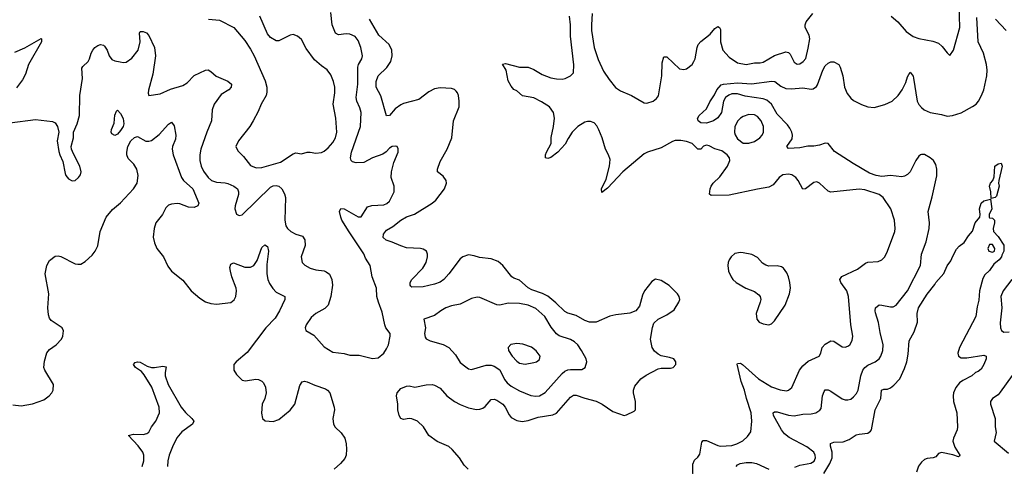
# Model space of a CAD drawing. Header units: inches. Extents: x 1649636 to 1815363, y 506543 to 641975.
# Tile 230 of 256: x 1720718 to 1727674, y 573931 to 577085. Entities that reach past the tile are written whole.
import ezdxf

# ---------------------------------------------------------------- set-up
doc = ezdxf.new("R2010")
doc.units = ezdxf.units.IN
doc.header["$MEASUREMENT"] = 0
doc.layers.add('B7527', color=7, linetype='Continuous')

msp = doc.modelspace()

# ---------------------------------------------------------------- linework, layer by layer
at = {"layer": 'B7527', "color": 5}
for points, elevation in [([(1726874.4, 577110), (1726921.3, 577070), (1726981.4, 577001.4), (1727030, 576966), (1727070, 576951.5), (1727170, 576933.4), (1727210, 576920.2), (1727236.5, 576896.5), (1727270, 576851), (1727290, 576832), (1727316, 576870), (1727360.7, 577030), (1727355.6, 577190)], 480), ([(1720650, 576356.3), (1720830, 576381.6), (1720950, 576366.5), (1720970, 576358), (1720986.3, 576330), (1720995.8, 576290), (1720984.2, 576230), (1720995.2, 576155.2), (1721002, 576130), (1721024.1, 576084.1), (1721039.8, 575999.8), (1721044.9, 575984.9), (1721062.5, 575962.5), (1721090, 575946.8), (1721110, 575950.8), (1721134, 575970), (1721149, 575990), (1721152.7, 576010), (1721144, 576050), (1721097.5, 576137.5), (1721084, 576170), (1721081.2, 576190), (1721098, 576250), (1721098.4, 576290), (1721125.6, 576350), (1721141.1, 576410), (1721144, 576550), (1721161.8, 576670), (1721157.7, 576742.3), (1721164.1, 576755.9), (1721202.3, 576790), (1721212.7, 576810), (1721223.5, 576850), (1721235.8, 576870), (1721250, 576888.9), (1721270, 576902.7), (1721290.3, 576910.3), (1721310, 576906.4), (1721318.4, 576898.4), (1721337.4, 576870), (1721350, 576830.8), (1721370, 576804.9), (1721390, 576795.5), (1721427.2, 576787.2), (1721450, 576783.7), (1721470, 576786.5), (1721510, 576813.4), (1721554.5, 576870), (1721569.8, 576930), (1721564.7, 576990), (1721570, 577002.8), (1721590, 577002.4), (1721613.6, 576993.6), (1721630, 576973.4), (1721670.2, 576890.2), (1721678.2, 576830), (1721658.5, 576701.5), (1721628.9, 576588.9), (1721626.9, 576566.9), (1721631, 576551), (1721710, 576561.6), (1721784.9, 576595.1), (1721870, 576621.3), (1721900.5, 576639.5), (1721950, 576692), (1722030, 576728), (1722050.3, 576730.3), (1722070, 576719.1), (1722106.4, 576686.4), (1722190, 576650.4), (1722213.7, 576630), (1722213.4, 576610), (1722196.3, 576590), (1722142, 576558), (1722091.3, 576488.7), (1722078.9, 576450), (1722072.4, 576370), (1722039.7, 576290), (1721999.3, 576170), (1721991.1, 576130), (1721991.9, 576091.9), (1722000.7, 576050), (1722016.5, 576016.5), (1722049.1, 575970), (1722074.4, 575950), (1722110, 575937.1), (1722170, 575934.3), (1722190, 575928.4), (1722232, 575910), (1722256.1, 575890), (1722263.6, 575870), (1722263.6, 575850), (1722240.5, 575770), (1722239.1, 575750), (1722250, 575712), (1722270, 575702.8), (1722290, 575707.7), (1722490, 575902.6), (1722510, 575912.9), (1722530, 575915.5), (1722550, 575908.9), (1722570, 575890.3), (1722590, 575856.3), (1722596.1, 575830), (1722591.4, 575670), (1722598, 575630), (1722610.2, 575610.2), (1722633, 575590), (1722670, 575570.3), (1722715.9, 575555.9), (1722734, 575530), (1722735.3, 575490), (1722706, 575410), (1722714, 575370), (1722732.2, 575352.2), (1722771.7, 575331.7), (1722810, 575319.6), (1722870, 575311.3), (1722884.7, 575304.7), (1722907.2, 575287.2), (1722924.6, 575250), (1722927.6, 575210), (1722916.9, 575130), (1722897.6, 575070), (1722875.1, 575044.9), (1722810, 575009.6), (1722776.7, 574983.3), (1722741.6, 574930), (1722734.9, 574910), (1722739.1, 574890), (1722796.5, 574856.5), (1722870, 574775.5), (1722930, 574737.1), (1723010, 574727.2), (1723050, 574715.8), (1723116.7, 574716.7), (1723210, 574693.4), (1723250, 574697.3), (1723290, 574730.8), (1723310, 574761), (1723322.9, 574790), (1723336, 574850), (1723336, 574870), (1723306, 574910), (1723298, 574930), (1723280.1, 575020.1), (1723252.3, 575090), (1723242.7, 575130), (1723238.7, 575190), (1723208, 575270), (1723193.6, 575350), (1723162, 575402), (1723150, 575431.8), (1723046.2, 575586.2), (1722995.4, 575670), (1722986.2, 575690), (1722977.6, 575730), (1722988.2, 575751.8), (1723010, 575750.4), (1723110, 575693), (1723130, 575694), (1723176.8, 575763.2), (1723206.6, 575773.4), (1723290, 575779), (1723312.5, 575787.5), (1723330, 575803.8), (1723363.6, 575870), (1723363.6, 575910), (1723342.4, 575970), (1723344.2, 576010), (1723362, 576078), (1723392.7, 576150), (1723392.9, 576172.9), (1723386, 576190), (1723370, 576193.2), (1723350, 576189), (1723330, 576177.2), (1723308.1, 576151.9), (1723283.4, 576136.6), (1723210, 576109.7), (1723150, 576077.3), (1723095.2, 576075.2), (1723070, 576081.3), (1723059.6, 576090), (1723056, 576110), (1723063.2, 576150), (1723125.8, 576330), (1723129.8, 576430), (1723121.8, 576461.8), (1723100.4, 576510), (1723096.3, 576536.3), (1723106.8, 576630), (1723107.6, 576750), (1723112.4, 576770), (1723134.7, 576810), (1723140.5, 576830), (1723129.7, 576890), (1723110, 576939.3), (1723087.9, 576967.9), (1723050, 576983.7), (1723024.8, 576984.8), (1722970, 576977.4), (1722950, 576989.6), (1722926.5, 577050), (1722917, 577137)], 540), ([(1722052, 577088), (1722130, 577081.6), (1722231, 577031), (1722310, 576938.4), (1722350, 576877.1), (1722375.5, 576830), (1722453.3, 576653.3), (1722464.2, 576610), (1722465.5, 576574.5), (1722459.6, 576550), (1722423.7, 576490), (1722403, 576437), (1722368.5, 576370), (1722344.4, 576330), (1722263.8, 576230), (1722246, 576190), (1722259.9, 576159.9), (1722299.1, 576119.1), (1722350, 576054.9), (1722390, 576039.5), (1722430, 576042.3), (1722561.2, 576078.8), (1722650, 576138), (1722670, 576144.2), (1722710, 576137.1), (1722749.7, 576150.3), (1722769.7, 576150.3), (1722810, 576141.7), (1722850, 576147.4), (1722870, 576156.9), (1722898.8, 576181.2), (1722930, 576217.4), (1722949.8, 576250), (1722958.9, 576290), (1722952.5, 576390), (1722934, 576490), (1722944, 576570), (1722943.7, 576610), (1722935, 576650), (1722916.8, 576696.8), (1722891.3, 576731.3), (1722850, 576759.7), (1722802.2, 576802.2), (1722742.9, 576882.9), (1722710, 576945.2), (1722682, 576970), (1722650, 576981.2), (1722630, 576976), (1722550, 576937.2), (1722530, 576936), (1722490, 576960.7), (1722470, 576986.6), (1722416, 577110)], 560), ([(1723887, 573910), (1723858.7, 573938.7), (1723826, 573990), (1723774.8, 574050), (1723750, 574070.5), (1723667.6, 574107.6), (1723608.9, 574148.9), (1723570.8, 574210), (1723530, 574250.8), (1723490, 574266.6), (1723470, 574268.7), (1723430, 574262.6), (1723410, 574269.6), (1723400.3, 574290), (1723390.8, 574330), (1723389.9, 574370), (1723380.7, 574430), (1723384.8, 574450), (1723410, 574480.3), (1723450, 574498), (1723470, 574499.1), (1723510.4, 574490.4), (1723590, 574506.7), (1723632, 574510), (1723650, 574505.5), (1723690, 574483.8), (1723735.2, 574430), (1723790.3, 574390), (1723830, 574367.8), (1723890, 574344.8), (1723946.4, 574333.6), (1723970, 574334.7), (1723990, 574341.5), (1724006.6, 574353.4), (1724050, 574403.1), (1724070, 574405.5), (1724090, 574398), (1724131.9, 574370), (1724148.4, 574350), (1724175.8, 574295.8), (1724190, 574277), (1724230, 574254.3), (1724268.2, 574248.2), (1724310, 574254), (1724382.2, 574277.8), (1724484.9, 574295.1), (1724510, 574305.5), (1724610, 574420.3), (1724630, 574434.4), (1724650, 574433.7), (1724710, 574411.9), (1724791.4, 574391.4), (1724834, 574370), (1724910, 574318.3), (1724990, 574290.4), (1725005.6, 574294.4), (1725059.1, 574320.9), (1725069.5, 574330.5), (1725069.6, 574390), (1725054.5, 574450), (1725054.8, 574470), (1725063.6, 574496.4), (1725106.9, 574550), (1725144, 574576), (1725230, 574619.5), (1725250, 574624.4), (1725316.6, 574623.4), (1725335.3, 574630), (1725353.2, 574650), (1725353.2, 574670), (1725339, 574690), (1725310, 574700.7), (1725250, 574712.4), (1725230, 574722.6), (1725204.2, 574744.2), (1725185.8, 574770), (1725175.1, 574830), (1725188, 574912), (1725198.6, 574941.4), (1725228.8, 574971.2), (1725290, 575001.3), (1725342.5, 575037.5), (1725375.8, 575090), (1725381.3, 575110), (1725376.9, 575130), (1725365.6, 575150), (1725307.7, 575207.7), (1725250, 575244), (1725210, 575252.6), (1725183.7, 575236.3), (1725133.1, 575170), (1725119.4, 575140.6), (1725097.7, 575062.3), (1725071, 575029), (1725030, 575013.5), (1724930, 575001.9), (1724887.6, 574992.4), (1724790, 574949.7), (1724744, 574950), (1724710, 574962.2), (1724650, 574995.8), (1724590, 575012), (1724570, 575024.2), (1724506.5, 575086.5), (1724450, 575131.9), (1724412, 575152), (1724337.5, 575177.5), (1724311.2, 575191.2), (1724250, 575245.7), (1724210, 575259.7), (1724194.5, 575270), (1724130.9, 575350), (1724098.2, 575378.2), (1724050, 575395.8), (1723966.7, 575406.7), (1723930, 575418.9), (1723890, 575424.7), (1723850, 575411.1), (1723830, 575395.8), (1723751.1, 575290), (1723714.2, 575250), (1723690, 575231.6), (1723650, 575216.5), (1723570, 575199.7), (1723490, 575197.2), (1723482.9, 575202.9), (1723477.2, 575210), (1723477, 575230), (1723489.6, 575250), (1723566.2, 575330), (1723590.9, 575370), (1723599.8, 575410), (1723599.1, 575430), (1723591.3, 575450), (1723570, 575464), (1723550, 575468.6), (1723450, 575475.2), (1723410, 575487.7), (1723350, 575515.3), (1723307.6, 575527.6), (1723286.4, 575546.4), (1723288.2, 575570), (1723310, 575598.9), (1723354.9, 575625.1), (1723410, 575670.1), (1723450, 575692.7), (1723508.6, 575711.4), (1723633, 575790), (1723658.3, 575810), (1723720.5, 575890), (1723734.7, 575930), (1723731.3, 575950), (1723710, 575979.6), (1723669.6, 576010), (1723669.7, 576030), (1723690, 576084.9), (1723738.7, 576170), (1723771.1, 576250), (1723784.1, 576370), (1723822.4, 576470), (1723823.8, 576510), (1723818.8, 576550), (1723811.9, 576570), (1723801.8, 576581.8), (1723791.3, 576591.3), (1723770, 576599.8), (1723690, 576605), (1723650, 576597), (1723610, 576575.3), (1723538.6, 576521.4), (1723430, 576492.5), (1723410, 576483.4), (1723370, 576454.8), (1723330, 576409.7), (1723310, 576407), (1723270, 576548.2), (1723237, 576610), (1723236.7, 576650), (1723251, 576689), (1723312.3, 576747.7), (1723341, 576790), (1723350.6, 576830), (1723347.1, 576870), (1723327.6, 576910), (1723256.5, 576976.5), (1723188.7, 577088.7)], 520), ([(1725476.6, 573810), (1725473.6, 573946.4), (1725485.6, 573974.4), (1725510, 573994.9), (1725523.3, 574016.7), (1725537.2, 574102.8), (1725547.3, 574112.7), (1725570, 574112.6), (1725650, 574077.8), (1725670, 574073.7), (1725750, 574079.4), (1725785.6, 574090), (1725827.8, 574112.2), (1725859.1, 574140.9), (1725884.2, 574175.8), (1725891.9, 574250), (1725885.9, 574310), (1725852.3, 574410), (1725838.7, 574470), (1725814.9, 574530), (1725787.2, 574652.8), (1725790, 574657), (1725810, 574658.9), (1725824.6, 574650), (1725937.8, 574550), (1726030, 574492.4), (1726090, 574471), (1726134.6, 574465.4), (1726150.8, 574469.2), (1726172.3, 574487.7), (1726227.8, 574610), (1726250, 574641.6), (1726290, 574674.2), (1726365.6, 574710), (1726378.3, 574730), (1726388.3, 574770), (1726410, 574793.4), (1726450, 574817), (1726470, 574815.8), (1726530, 574775.8), (1726550, 574772.4), (1726570, 574779.3), (1726583.7, 574790), (1726600.8, 574819.2), (1726604.7, 574850), (1726590.9, 574930), (1726573.8, 575130), (1726561.4, 575170), (1726519.8, 575230), (1726513.7, 575250), (1726527.4, 575272.6), (1726637, 575323), (1726694.2, 575365.8), (1726710, 575372.2), (1726782.9, 575377.1), (1726810, 575390.5), (1726829.7, 575410.3), (1726848.2, 575450), (1726900.4, 575590), (1726903.9, 575610), (1726898, 575670), (1726872.8, 575750), (1726819.6, 575830), (1726790.9, 575850.9), (1726690, 575884), (1726650, 575889.7), (1726450, 575868), (1726430, 575874), (1726370, 575932), (1726350, 575939.5), (1726330, 575936.2), (1726270, 575891.5), (1726250, 575889.7), (1726218, 575950), (1726202, 575970), (1726172.3, 575990), (1726150, 575995.3), (1726110, 575989.8), (1726083.2, 575970), (1726040.4, 575919.6), (1726010, 575902.2), (1725930, 575889.3), (1725730, 575846), (1725602.7, 575842.7), (1725592.7, 575852.7), (1725596.9, 575890), (1725604.2, 575910), (1725618, 575930), (1725665.1, 575974.9), (1725718, 576050), (1725736.2, 576090), (1725732.7, 576110), (1725716, 576130), (1725678.8, 576158.8), (1725630, 576174.5), (1725590, 576194.7), (1725570, 576199.6), (1725550, 576191.6), (1725530, 576171.6), (1725510, 576171.6), (1725468.2, 576210), (1725430, 576224.5), (1725390, 576232.5), (1725350, 576232.3), (1725330, 576226), (1725250, 576181.3), (1725154.9, 576150), (1725130, 576137.1), (1724978.9, 576010), (1724870, 575895.4), (1724830, 575864.5), (1724828.1, 575890), (1724861.4, 575958.6), (1724884.5, 576050), (1724890, 576099), (1724879.3, 576130), (1724857.7, 576170), (1724833.6, 576250), (1724810, 576307.6), (1724794.8, 576334.8), (1724775.9, 576355.9), (1724750, 576367.4), (1724730, 576367.3), (1724710, 576360.7), (1724660.8, 576330), (1724622.2, 576290), (1724593, 576247), (1724573.2, 576206.8), (1724520.2, 576150), (1724470, 576112.1), (1724450, 576105.6), (1724433.2, 576110), (1724434, 576130), (1724441.4, 576150), (1724472.4, 576210), (1724474, 576254), (1724489.8, 576330), (1724496.4, 576390), (1724489.7, 576430), (1724460.5, 576470), (1724406, 576506), (1724350, 576533.1), (1724270, 576547.8), (1724230, 576583.7), (1724210, 576592.7), (1724190, 576615.1), (1724170, 576653.2), (1724156.3, 576730), (1724129.4, 576770.6), (1724150, 576775.8), (1724250, 576750.8), (1724310.4, 576750), (1724350, 576734.4), (1724410, 576697.5), (1724470, 576675.4), (1724510, 576667.5), (1724550, 576665.6), (1724572.3, 576670), (1724610, 576687.9), (1724629.8, 576710.2), (1724634, 576766), (1724609.3, 576970), (1724609.4, 577050), (1724601.9, 577110)], 480), ([(1724764, 577130), (1724757.3, 577050), (1724759.1, 577010), (1724777.1, 576890), (1724804.3, 576804.3), (1724842.2, 576722.2), (1724882.1, 576662.1), (1724926.6, 576606.6), (1724962.7, 576582.7), (1725041.5, 576550), (1725130, 576498.7), (1725150, 576496.8), (1725193, 576510), (1725218.3, 576530), (1725231.3, 576548.7), (1725254.1, 576690), (1725258.2, 576781.8), (1725270, 576822), (1725290, 576823.7), (1725379.5, 576739.5), (1725410, 576732.9), (1725430, 576739), (1725468.4, 576770), (1725482.2, 576790), (1725490.6, 576810), (1725503.6, 576890), (1725512.7, 576910), (1725530, 576931.8), (1725597.3, 576982.7), (1725630, 577024), (1725650, 577038), (1725663, 577030), (1725670, 577016), (1725668.6, 576928.6), (1725686.3, 576870), (1725730, 576820.3), (1725790, 576780.2), (1725850, 576769.2), (1725910, 576779.7), (1725950, 576781.2), (1725970, 576786.4), (1726050, 576831.7), (1726130, 576858.2), (1726150, 576854), (1726162.7, 576842.7), (1726190, 576784.9), (1726210, 576770.5), (1726230, 576774.4), (1726254, 576790), (1726271.8, 576811.8), (1726290, 576884.7), (1726299.8, 576950), (1726295.1, 576975.1), (1726268, 577030), (1726267.1, 577050), (1726274.2, 577070), (1726322, 577130)], 480), ([(1726195.7, 573924.3), (1726230, 573939.8), (1726306.9, 573953.1), (1726331.7, 573968.3), (1726339.8, 573990), (1726338, 574010), (1726328.7, 574030), (1726280.4, 574070), (1726154, 574134), (1726121.8, 574161.8), (1726099.6, 574190), (1726043.5, 574290), (1726042.7, 574310), (1726050, 574314.9), (1726070, 574316.1), (1726150, 574292.5), (1726190, 574288.4), (1726250, 574298.6), (1726310, 574301.2), (1726342.9, 574310), (1726371.6, 574328.4), (1726379.6, 574340.4), (1726390.8, 574429.2), (1726401, 574459), (1726410, 574470.4), (1726430, 574471.8), (1726450, 574462.7), (1726530, 574407.5), (1726550, 574399.7), (1726570, 574399.7), (1726590, 574406.2), (1726610, 574421.5), (1726630, 574446), (1726641.4, 574470), (1726660.4, 574570), (1726676.2, 574610), (1726690.3, 574629.7), (1726710, 574646.5), (1726762, 574670), (1726789.8, 574690), (1726803.1, 574710), (1726817.2, 574750), (1726818.4, 574790), (1726796.6, 574876.6), (1726785.9, 574945.9), (1726764.9, 575015.1), (1726762, 575030), (1726765.6, 575050), (1726790, 575070.6), (1726810, 575070.5), (1726870, 575056.5), (1726890, 575056.5), (1726910, 575068.7), (1726990.9, 575170), (1727082.7, 575350), (1727089.8, 575430), (1727122.6, 575517.4), (1727143.5, 575610), (1727146.6, 575650), (1727136.9, 575730), (1727165.9, 575834.1), (1727198.3, 575981.7), (1727198.3, 576030), (1727190, 576063.6), (1727174, 576090), (1727150, 576110.8), (1727110, 576132.3), (1727090, 576134), (1727083, 576130), (1727070, 576120.5), (1727050, 576091.6), (1727008.9, 576010), (1726990, 575991.1), (1726970, 575979.9), (1726950, 575975.8), (1726870, 575985), (1726810, 575978.4), (1726770, 575985.5), (1726722.7, 576002.7), (1726606, 576070), (1726474.2, 576154.2), (1726430, 576211.6), (1726410, 576213.7), (1726370, 576199.1), (1726330, 576191.4), (1726287.3, 576192.7), (1726230, 576180.4), (1726150, 576175.1), (1726138.4, 576190), (1726176, 576244), (1726179.3, 576270), (1726174, 576290), (1726160.4, 576320.4), (1726143.7, 576343.7), (1726070, 576419.1), (1726029, 576490), (1725996.5, 576516.5), (1725970, 576526.7), (1725844.7, 576544.7), (1725790, 576561.8), (1725750, 576561), (1725727.8, 576552.2), (1725704.7, 576535.3), (1725690.2, 576509.8), (1725677.7, 576430), (1725650, 576393.3), (1725620.5, 576370), (1725570, 576354.5), (1725530, 576356.3), (1725511.8, 576370), (1725507.7, 576387.7), (1725518.7, 576410), (1725570, 576454.8), (1725593.5, 576506.5), (1725626.1, 576553.9), (1725643, 576590), (1725674.8, 576625.2), (1725689.8, 576630.2), (1725790, 576638.5), (1725888.3, 576631.7), (1726032.1, 576652.1), (1726052.4, 576650), (1726096.3, 576616.3), (1726130, 576599.4), (1726170, 576596.6), (1726250, 576603.6), (1726310, 576594.4), (1726323.3, 576596.7), (1726346.7, 576613.3), (1726354.9, 576625.1), (1726391.6, 576730), (1726410, 576758.6), (1726430, 576778.2), (1726450, 576786.7), (1726470, 576787.6), (1726506.3, 576770), (1726515.8, 576750), (1726533.8, 576690), (1726544.5, 576610), (1726564.4, 576564.4), (1726590, 576531.3), (1726610, 576515.4), (1726666, 576486), (1726710, 576470.9), (1726754.1, 576465.9), (1726830, 576485.5), (1726882.6, 576510), (1726924.5, 576550), (1726954, 576590), (1726977.9, 576642.1), (1726990, 576682.8), (1727010, 576714.8), (1727030, 576686.8), (1727033.5, 576673.5), (1727059.1, 576510), (1727070, 576486.7), (1727090, 576464.6), (1727108.5, 576450), (1727150, 576429.4), (1727230, 576415.8), (1727270, 576404.2), (1727307.7, 576407.7), (1727370, 576426.7), (1727450, 576471.8), (1727476.2, 576490), (1727493, 576510), (1727514.4, 576550), (1727528.9, 576590), (1727550.7, 576690), (1727552.9, 576730), (1727549.2, 576770), (1727528.4, 576850), (1727490.6, 576930), (1727479.8, 577099.8)], 460), ([(1727611.8, 577090), (1727687.2, 577010)], 460), ([(1720685, 576855), (1720754, 576886), (1720870, 576952.7), (1720873.4, 576950), (1720873.1, 576930), (1720781.5, 576770), (1720759, 576701), (1720738.9, 576661.1), (1720696, 576604)], 540), ([(1720670, 574364.9), (1720730, 574358.3), (1720810, 574373.1), (1720890, 574401.3), (1720927.3, 574430), (1720945.1, 574450), (1720955.6, 574470), (1720956.9, 574510), (1720895.6, 574610), (1720889.8, 574630), (1720893.1, 574673.1), (1720910, 574733.7), (1720930, 574755.6), (1720975.8, 574790), (1721012.8, 574830), (1721023.5, 574850), (1721027.8, 574887.8), (1721018, 574910), (1720941.5, 574961.5), (1720930, 574977), (1720921.4, 575001.4), (1720916.5, 575050), (1720923.5, 575150), (1720899.1, 575290), (1720910, 575350.4), (1720930, 575384.2), (1720970, 575415.2), (1720990, 575417.7), (1721010, 575414), (1721110, 575360.5), (1721130, 575358), (1721150, 575359.3), (1721182, 575378), (1721230, 575423.1), (1721252.1, 575450), (1721270, 575487.7), (1721286, 575590), (1721329, 575691), (1721374.7, 575745.3), (1721430, 575791.3), (1721521.5, 575890), (1721547.6, 575930), (1721554.4, 575985.6), (1721545.5, 576030), (1721525.9, 576065.9), (1721484.9, 576104.9), (1721476.1, 576130), (1721474.4, 576150), (1721483, 576190), (1721504.2, 576230), (1721530, 576254), (1721550, 576260.6), (1721610, 576227.8), (1721630, 576226.8), (1721650, 576233), (1721704.7, 576275.3), (1721770, 576347), (1721790, 576360.7), (1721810, 576336), (1721822.4, 576270), (1721818.7, 576241.3), (1721796.9, 576190), (1721794.7, 576170), (1721802.3, 576130), (1721860.9, 575970), (1721875.6, 575950), (1721941.3, 575890), (1721983.1, 575790), (1721976.4, 575770), (1721950, 575758), (1721910, 575762.5), (1721850, 575785), (1721830, 575786.8), (1721790, 575783.5), (1721770, 575775.1), (1721750, 575756.3), (1721726.9, 575710), (1721680.2, 575650), (1721667.6, 575610), (1721662.2, 575550), (1721671.3, 575510), (1721687.9, 575470), (1721734, 575410), (1721765.7, 575345.7), (1721790, 575310.6), (1721870, 575244.9), (1721930.4, 575170), (1721990, 575118.7), (1722030, 575092), (1722070, 575080.3), (1722110, 575077.4), (1722210, 575089.1), (1722233, 575107), (1722245.4, 575130), (1722249.8, 575170), (1722247.3, 575190), (1722217.2, 575270), (1722207.6, 575310), (1722204.1, 575335.9), (1722210, 575359.1), (1722230, 575368.7), (1722310, 575338), (1722350, 575336.9), (1722372.4, 575350), (1722395.9, 575384.1), (1722430, 575475.5), (1722450, 575496.3), (1722470, 575482.8), (1722476.9, 575450), (1722464.5, 575355.5), (1722465.4, 575290), (1722470.9, 575250), (1722482.3, 575222.3), (1722506.4, 575186.4), (1722530, 575162.3), (1722591.5, 575131.5), (1722592.4, 575110), (1722555, 575030), (1722523.1, 574976.9), (1722457.6, 574910), (1722324.6, 574735.4), (1722246.7, 574670), (1722232.4, 574650), (1722230.4, 574610), (1722250, 574579.1), (1722290, 574539.3), (1722314.2, 574534.2), (1722386.7, 574546.7), (1722405.3, 574545.3), (1722430, 574533), (1722440.3, 574520.3), (1722455.8, 574490), (1722459.5, 574450), (1722450.2, 574409.8), (1722430.4, 574370), (1722426.4, 574306.4), (1722434, 574270), (1722452.8, 574252.8), (1722510, 574248.8), (1722550, 574262), (1722630, 574327.7), (1722661.4, 574370), (1722697.7, 574502.3), (1722713.1, 574526.9), (1722730, 574532.4), (1722750, 574528.8), (1722804.6, 574504.6), (1722879.2, 574479.2), (1722893.1, 574470), (1722909.4, 574449.4), (1722940.9, 574350), (1722941.7, 574330), (1722930.3, 574270), (1722936.4, 574230), (1722947.3, 574207.3), (1722990, 574167.7), (1723015.8, 574130), (1723025.7, 574090), (1723027.3, 574052.7), (1723024.4, 574010), (1723014.4, 573985.6), (1722984.9, 573950), (1722939.1, 573910)], 520), ([(1726398.6, 573881.4), (1726442.2, 573950), (1726457.8, 573990), (1726459.3, 574030), (1726447.1, 574072.9), (1726447.3, 574092.7), (1726470, 574102), (1726535.1, 574104.9), (1726578.8, 574121.2), (1726627.5, 574152.5), (1726650, 574159.1), (1726710, 574165.5), (1726730, 574178.8), (1726737, 574190), (1726762.4, 574330), (1726802, 574410), (1726807.3, 574470), (1726823.6, 574476.4), (1726850, 574476.4), (1726870, 574484.9), (1726894.7, 574505.3), (1726935.8, 574550), (1726970, 574622), (1726985.8, 574670), (1726996.1, 574723.9), (1727001.4, 574818.6), (1727038.2, 574881.8), (1727062, 574950), (1727058.5, 575010), (1727068, 575050), (1727130, 575146), (1727184.5, 575215.5), (1727190, 575230.3), (1727247.2, 575292.8), (1727270, 575347.7), (1727297.4, 575382.6), (1727310, 575416), (1727336.3, 575463.7), (1727354.7, 575485.3), (1727390, 575511.3), (1727421.2, 575558.8), (1727450, 575591), (1727468.2, 575651.8), (1727500.7, 575690), (1727504.2, 575710), (1727499.7, 575750), (1727511.6, 575790), (1727530, 575806.7), (1727578, 575818), (1727585.5, 575750), (1727568, 575710), (1727566.8, 575690), (1727570, 575686), (1727590, 575684.7), (1727604.7, 575670), (1727606, 575650), (1727596, 575610), (1727598, 575590), (1727630, 575554), (1727670, 575492), (1727671, 575450), (1727656.9, 575423.1), (1727654.8, 575410), (1727638.8, 575390), (1727601.4, 575358.6), (1727570, 575313.2), (1727537, 575283), (1727521.7, 575258.3), (1727500.2, 575170), (1727494.9, 575105.1), (1727482.8, 575057.2), (1727473.4, 574990), (1727358.4, 574770), (1727345.5, 574730), (1727350.7, 574710), (1727370, 574697.1), (1727410, 574698), (1727530, 574715.8), (1727546, 574710), (1727546.8, 574690), (1727531, 574650), (1727510, 574618), (1727490, 574602), (1727470, 574594), (1727444.9, 574570), (1727382.2, 574537.8), (1727359, 574521), (1727332.5, 574487.5), (1727316.5, 574450), (1727312.3, 574430), (1727314.4, 574390), (1727339.1, 574310), (1727344, 574210), (1727340.7, 574190), (1727314.9, 574130), (1727311.4, 574110), (1727326, 574066), (1727360.7, 574010), (1727358, 574002), (1727350, 573997.2), (1727311.7, 574011.7), (1727230, 574029.3), (1727210, 574021.2), (1727190, 573999.3), (1727171.3, 573990), (1727130, 573987.3), (1727110, 573978.3), (1727090, 573960.4), (1727068.6, 573931.4), (1727053.2, 573890)], 440), ([(1727728.7, 575251.3), (1727665.8, 575170), (1727649.2, 575130), (1727656.3, 575050), (1727644.5, 574944.5), (1727646.5, 574910), (1727653.7, 574890), (1727670, 574878.5), (1727710, 574880.8)], 460), ([(1721582.9, 573930), (1721594.9, 573970), (1721594.6, 574010), (1721588.2, 574030), (1721555.1, 574075.1), (1721487.8, 574150), (1721521.7, 574158.3), (1721590, 574155), (1721617.2, 574162.8), (1721630, 574173.1), (1721649, 574210), (1721679.8, 574250), (1721706.3, 574310), (1721705, 574350), (1721651, 574491), (1721598, 574578), (1721579.7, 574599.7), (1721537.4, 574630), (1721522.4, 574650), (1721535.4, 574664.6), (1721550, 574670.2), (1721570, 574666.5), (1721618.9, 574638.9), (1721650, 574630.2), (1721670, 574628), (1721730, 574638.9), (1721754, 574634), (1721746.1, 574593.9), (1721747.2, 574570), (1721766.3, 574510), (1721859.8, 574350), (1721890, 574310.2), (1721934.3, 574270), (1721948.9, 574250), (1721939.5, 574230), (1721864.9, 574175.1), (1721828.7, 574131.3), (1721798.1, 574070), (1721774.8, 574010), (1721765.6, 573970), (1721763.8, 573930)], 480), ([(1727730, 574572.9), (1727645.9, 574454.1), (1727630, 574436), (1727590.4, 574410), (1727576.4, 574390), (1727577, 574370), (1727610.9, 574270), (1727610.2, 574210.2), (1727617.7, 574170), (1727603, 574110), (1727704.2, 574024.2)], 460), ([(1725781.1, 573930), (1725790, 573941.3), (1725807.7, 573952.3), (1725850, 573958.8), (1725890, 573957.9), (1725924.9, 573950), (1726010.9, 573910.9)], 460)]:
    msp.add_lwpolyline(points, dxfattribs=dict(at, elevation=elevation))
for points, elevation in [([(1721390, 576268.4), (1721370, 576279), (1721365.1, 576290), (1721367, 576310), (1721386.3, 576353.7), (1721390, 576412), (1721401.5, 576438.5), (1721410, 576446), (1721430, 576424), (1721450, 576387.3), (1721455, 576350), (1721450.1, 576330), (1721430, 576302), (1721410, 576278)], 520), ([(1725870, 576416.8), (1725830, 576402.3), (1725810.2, 576389.8), (1725791.8, 576370), (1725770.3, 576330), (1725768.5, 576288.5), (1725772.7, 576272.7), (1725790, 576244.7), (1725830, 576214), (1725870, 576212.4), (1725910, 576225.7), (1725947.3, 576250), (1725963.6, 576270), (1725973.3, 576290), (1725973.7, 576330), (1725956.4, 576370), (1725930, 576401), (1725910, 576412.8)], 480), ([(1727582, 575822), (1727579.6, 575870), (1727569.7, 575910.3), (1727576.2, 575930), (1727592.7, 575950), (1727603.9, 575976.1), (1727607.6, 576050), (1727630, 576068), (1727652.7, 576072.7), (1727658.7, 576050), (1727635.5, 575950), (1727633, 575930), (1727638, 575910), (1727619.8, 575840.2), (1727610, 575828.7)], 440), ([(1727590, 575498), (1727570, 575498), (1727558, 575470), (1727564.7, 575450), (1727590, 575444.7), (1727606, 575450), (1727608, 575470)], 440), ([(1725810, 575440.7), (1725770, 575433.6), (1725744.4, 575410), (1725730.4, 575390), (1725724.2, 575370), (1725722, 575350), (1725727, 575310), (1725744.9, 575270), (1725757.3, 575250), (1725780.7, 575230), (1725847.3, 575190), (1725910, 575165.3), (1725941.3, 575141.3), (1725950.3, 575130), (1725953.4, 575110), (1725950.3, 575089.7), (1725922.4, 575010), (1725925.5, 574970), (1725942.8, 574950), (1725970, 574937.1), (1726010, 574930.4), (1726030, 574937.1), (1726050, 574958), (1726126.3, 575070), (1726156.3, 575150), (1726163.5, 575190), (1726159.1, 575230), (1726149.7, 575270), (1726137, 575297), (1726114, 575330), (1726099.8, 575339.8), (1726070, 575348.2), (1726010, 575345.4), (1725990, 575351.2), (1725967, 575367), (1725930, 575406), (1725890, 575426), (1725830, 575439.6)], 520), ([(1723950, 575126.3), (1723910, 575115.8), (1723830, 575076.9), (1723770, 575064.7), (1723730, 575051.1), (1723693, 575030), (1723650, 574996.3), (1723574, 574970), (1723584.4, 574910), (1723579.1, 574870), (1723583.5, 574843.5), (1723590.6, 574830.6), (1723617.5, 574817.5), (1723710, 574791.7), (1723749.3, 574769.3), (1723798.2, 574718.2), (1723830, 574664.4), (1723870, 574633), (1723890, 574620.5), (1723910, 574615.5), (1724014.7, 574645.3), (1724050, 574644.7), (1724070, 574637.4), (1724110, 574613.4), (1724143.4, 574543.4), (1724161.4, 574521.4), (1724190, 574497.5), (1724250, 574464.5), (1724330, 574431.1), (1724365.9, 574425.9), (1724390, 574428.6), (1724430, 574452.3), (1724550, 574586.9), (1724570, 574603.2), (1724590, 574612.1), (1724610, 574614.7), (1724690, 574614.4), (1724712.7, 574630), (1724725.2, 574670), (1724719.3, 574690), (1724688, 574750), (1724660.5, 574790), (1724638.7, 574810), (1724610, 574827.3), (1724530, 574852.9), (1724510, 574866.4), (1724473.1, 574913.1), (1724429, 574989), (1724365.4, 575045.4), (1724310, 575069.2), (1724250, 575081.9), (1724170, 575084.5), (1724110, 575069.8), (1724090, 575072.3), (1723970, 575124.2)], 540), ([(1724230, 574798.8), (1724189.2, 574790.8), (1724170.3, 574770), (1724171.4, 574750), (1724197.6, 574710), (1724230, 574673.6), (1724250, 574660.7), (1724290, 574652.2), (1724350, 574663.6), (1724370, 574670.3), (1724390, 574686.4), (1724395.3, 574710), (1724367, 574747), (1724333.8, 574773.8), (1724273.4, 574793.4)], 560)]:
    msp.add_lwpolyline(points, close=True, dxfattribs=dict(at, elevation=elevation))

doc.saveas('drawing.dxf')
